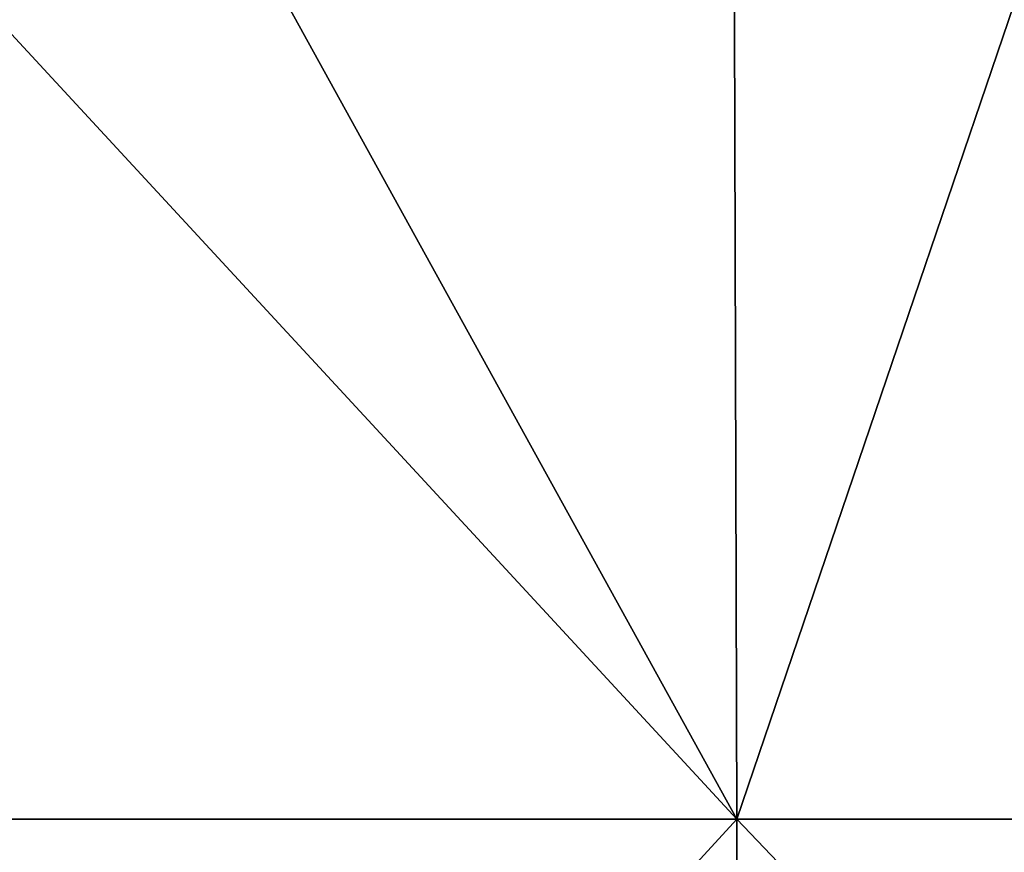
# Model space of a CAD drawing. Header units: millimetres. Extents: x -125 to 125, y -51 to 12.
# Tile 20 of 79: x -47.7 to -38.29, y -3.41 to 4.55. Entities that reach past the tile are written whole.
import ezdxf

# ---------------------------------------------------------------- set-up
doc = ezdxf.new("R2010")
doc.units = ezdxf.units.MM
doc.header["$LTSCALE"] = 65.185185
doc.layers.add('117', color=7, linetype='CONTINUOUS')
doc.layers.add('118', color=7, linetype='CONTINUOUS')

msp = doc.modelspace()

# ---------------------------------------------------------------- linework, layer by layer
at = {"layer": '117', "color": 1, "linetype": 'CONTINUOUS'}
for points in [[(-40.8832, 8.8946, 118.1242), (-51.9265, 8.8946, 113.7032), (-40.849, -3.0907, 118.0254), (-40.8832, 8.8946, 118.1242)], [(-40.849, -3.0907, 118.0254), (-51.9265, 8.8946, 113.7032), (-51.883, -3.0907, 113.608), (-40.849, -3.0907, 118.0254)], [(-29.4697, 8.8946, 121.4756), (-40.8832, 8.8946, 118.1242), (-29.445, -3.0907, 121.3739), (-29.4697, 8.8946, 121.4756)], [(-29.445, -3.0907, 121.3739), (-40.8832, 8.8946, 118.1242), (-40.849, -3.0907, 118.0254), (-29.445, -3.0907, 121.3739)], [(-40.849, -3.0907, 118.0254), (-51.883, -3.0907, 113.608), (-40.8148, -15.076, 117.9265), (-40.849, -3.0907, 118.0254)], [(-40.8148, -15.076, 117.9265), (-51.883, -3.0907, 113.608), (-51.8396, -15.076, 113.5129), (-40.8148, -15.076, 117.9265)], [(-29.445, -3.0907, 121.3739), (-40.849, -3.0907, 118.0254), (-29.4203, -15.076, 121.2723), (-29.445, -3.0907, 121.3739)], [(-29.4203, -15.076, 121.2723), (-40.849, -3.0907, 118.0254), (-40.8148, -15.076, 117.9265), (-29.4203, -15.076, 121.2723)]]:
    msp.add_3dface(points, dxfattribs=at)
at = {"layer": '118', "color": 1, "linetype": 'CONTINUOUS'}
for points in [[(-47.4609, 8.8946, -115.6384), (-51.883, -3.0907, -113.608), (-57.7589, 8.8946, -110.8543), (-47.4609, 8.8946, -115.6384)], [(-40.849, -3.0907, -118.0254), (-51.883, -3.0907, -113.608), (-47.4609, 8.8946, -115.6384), (-40.849, -3.0907, -118.0254)], [(-36.7713, 8.8946, -119.4682), (-40.849, -3.0907, -118.0254), (-47.4609, 8.8946, -115.6384), (-36.7713, 8.8946, -119.4682)], [(-29.445, -3.0907, -121.3739), (-40.849, -3.0907, -118.0254), (-36.7713, 8.8946, -119.4682), (-29.445, -3.0907, -121.3739)], [(-40.849, -3.0907, -118.0254), (-51.8396, -15.076, -113.5129), (-51.883, -3.0907, -113.608), (-40.849, -3.0907, -118.0254)], [(-40.8148, -15.076, -117.9265), (-51.8396, -15.076, -113.5129), (-40.849, -3.0907, -118.0254), (-40.8148, -15.076, -117.9265)], [(-29.445, -3.0907, -121.3739), (-40.8148, -15.076, -117.9265), (-40.849, -3.0907, -118.0254), (-29.445, -3.0907, -121.3739)], [(-29.4203, -15.076, -121.2723), (-40.8148, -15.076, -117.9265), (-29.445, -3.0907, -121.3739), (-29.4203, -15.076, -121.2723)]]:
    msp.add_3dface(points, dxfattribs=at)

doc.saveas('drawing.dxf')
